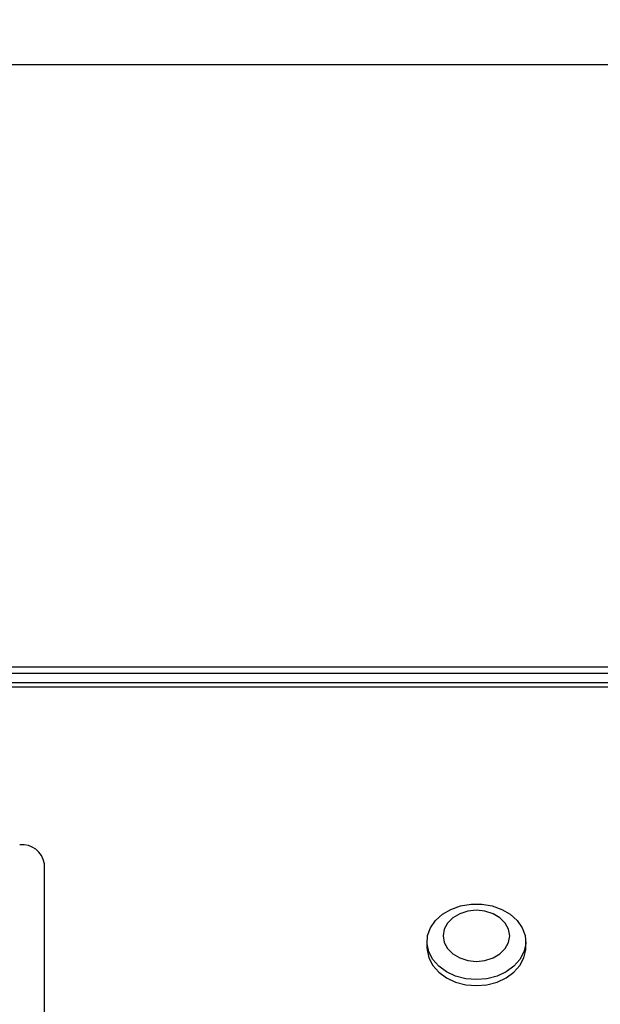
# Model space of a CAD drawing. Header units: millimetres. Extents: x 5 to 415, y 5 to 292.
# Tile 17 of 23: x 321 to 340, y 200 to 232. Entities that reach past the tile are written whole.
import ezdxf

# ---------------------------------------------------------------- set-up
doc = ezdxf.new("R2010")
doc.units = ezdxf.units.MM
doc.layers.add('ZEICHNUNG', color=7, linetype='Continuous')
doc.styles.add('SLDTEXTSTYLE0', font='TXT', dxfattribs={"width": 0.75})
doc.dimstyles.new('SLDDIMSTYLE0', dxfattribs={"dimtxt": 3.5, "dimasz": 3.302, "dimexe": 0, "dimexo": 0.0625, "dimgap": 0.875, "dimtad": 1, "dimdec": 0, "dimlfac": 5, "dimrnd": 1e-09, "dimzin": 12, "dimdsep": 46, "dimtxsty": 'SLDTEXTSTYLE0', "dimsah": 1, "dimcen": 0.09, "dimadec": 0, "dimazin": 3, "dimtfac": 1, "dimtdec": 0, "dimtofl": 0, "dimtmove": 0, "dimatfit": 3, "dimfxl": 1, "dimfrac": 2, "dimtolj": 1, "dimtzin": 12, "dimarcsym": 0})

# ---------------------------------------------------------------- blocks, each defined once
blk = doc.blocks.new('_D_17')
at = {"layer": 'ZEICHNUNG', "color": 7, "transparency": 16777216}
for p, q in [((243.97, 220.329), (243.97, 241.837)), ((358.97, 220.329), (358.97, 241.837)), ((243.97, 240.837), (358.97, 240.837))]:
    blk.add_line(p, q, dxfattribs=at)
for points in [[(243.97, 240.837), (247.272, 240.329), (247.272, 241.345)], [(358.97, 240.837), (355.668, 241.345), (355.668, 240.329)]]:
    blk.add_solid(points, dxfattribs=at)
at = {"layer": 'ZEICHNUNG', "color": 7, "transparency": 16777216, "insert": (297.591, 245.349), "char_height": 3.5, "attachment_point": 1, "style": 'SLDTEXTSTYLE0'}
blk.add_mtext('575', dxfattribs=at)
blk = doc.blocks.new('_D_18')
at = {"layer": 'ZEICHNUNG', "color": 7, "transparency": 16777216}
for p, q in [((241.67, 211.437), (241.67, 247.837)), ((361.67, 211.437), (361.67, 247.837)), ((361.67, 246.837), (241.67, 246.837))]:
    blk.add_line(p, q, dxfattribs=at)
for points in [[(241.67, 246.837), (244.972, 246.329), (244.972, 247.345)], [(361.67, 246.837), (358.368, 247.345), (358.368, 246.329)]]:
    blk.add_solid(points, dxfattribs=at)
at = {"layer": 'ZEICHNUNG', "color": 7, "transparency": 16777216, "insert": (297.791, 251.349), "char_height": 3.5, "attachment_point": 1, "style": 'SLDTEXTSTYLE0'}
blk.add_mtext('600', dxfattribs=at)

msp = doc.modelspace()

# ---------------------------------------------------------------- linework, layer by layer
at = {"color": 7, "linetype": 'Continuous', "lineweight": 25}
for p, q in [((350.6699, 230.8373), (252.2699, 230.8373)), ((346.9699, 211.3373), (255.9699, 211.3373)), ((255.9699, 211.1373), (346.9699, 211.1373)), ((242.0699, 210.8373), (349.2215, 210.8373)), ((321.6699, 200.0069), (321.6699, 204.966)), ((334.0699, 202.4398), (334.0699, 202.247)), ((337.2699, 202.247), (337.2699, 202.4398))]:
    msp.add_line(p, q, dxfattribs=at)
at = {"color": 8, "linetype": 'Continuous', "lineweight": 25}
msp.add_line((242.0699, 210.6944), (348.7488, 210.6944), dxfattribs=at)
at = {"color": 7, "linetype": 'Continuous', "lineweight": 25, "flags": 128}
for points in [[(335.6699, 201.2141), (335.3259, 201.2428), (334.9981, 201.3274), (334.7016, 201.464), (334.4504, 201.6463), (334.2563, 201.8657), (334.1282, 202.1119), (334.0722, 202.3734), (334.091, 202.6381), (334.1835, 202.8935), (334.3456, 203.1276), (334.5696, 203.3296), (334.845, 203.49), (335.159, 203.6013), (335.4969, 203.6583), (335.8429, 203.6583), (336.1808, 203.6013), (336.4948, 203.49), (336.7702, 203.3296), (336.9942, 203.1276), (337.1562, 202.8935), (337.2488, 202.6381), (337.2675, 202.3734), (337.2116, 202.1119), (337.0835, 201.8657), (336.8893, 201.6463), (336.6382, 201.464), (336.3417, 201.3274), (336.0138, 201.2428), (335.6699, 201.2141)], [(335.6699, 201.805), (335.9495, 201.8332), (336.2101, 201.9159), (336.4338, 202.0474), (336.6055, 202.2188), (336.7135, 202.4184), (336.7503, 202.6326), (336.7135, 202.8468), (336.6055, 203.0464), (336.4338, 203.2179), (336.2101, 203.3494), (335.9495, 203.4321), (335.6699, 203.4603), (335.3903, 203.4321), (335.1297, 203.3494), (334.9059, 203.2179), (334.7342, 203.0464), (334.6263, 202.8468), (334.5895, 202.6326), (334.6263, 202.4184), (334.7342, 202.2188), (334.9059, 202.0474), (335.1297, 201.9159), (335.3903, 201.8332), (335.6699, 201.805)], [(334.0699, 202.247), (334.0722, 202.1806), (334.1282, 201.9191), (334.2563, 201.6728), (334.4504, 201.4535), (334.7016, 201.2712), (334.9981, 201.1346), (335.3259, 201.0499), (335.6699, 201.0213)], [(335.6699, 201.0213), (336.0138, 201.0499), (336.3417, 201.1346), (336.6382, 201.2712), (336.8893, 201.4535), (337.0835, 201.6728), (337.2116, 201.9191), (337.2675, 202.1806), (337.2699, 202.247)]]:
    msp.add_lwpolyline(points, dxfattribs=at)
at = {"color": 7, "linetype": 'Continuous', "lineweight": 25}
msp.add_arc((320.9525, 204.8581), 0.7254, 8.55169, 96.54087, dxfattribs=at)

# ---------------------------------------------------------------- dimensions: what is measured, and where the dimension line sits
at = {"layer": 'ZEICHNUNG', "color": 7}
for base, p1, p2, picture, middle in [((241.6699, 246.8373), (361.6699, 210.4373), (241.6699, 210.4373), '_D_18', (301.6699, 246.8373)), ((358.9699, 240.8373), (243.9699, 219.3287), (358.9699, 219.3287), '_D_17', (301.4699, 240.8373))]:
    dim = msp.add_linear_dim(base=base, p1=p1, p2=p2, dimstyle='SLDDIMSTYLE0', dxfattribs=at)
    dim.commit()
    dim.dimension.update_dxf_attribs({"geometry": picture, "text_midpoint": middle, "dimtype": 160})

doc.saveas('drawing.dxf')
